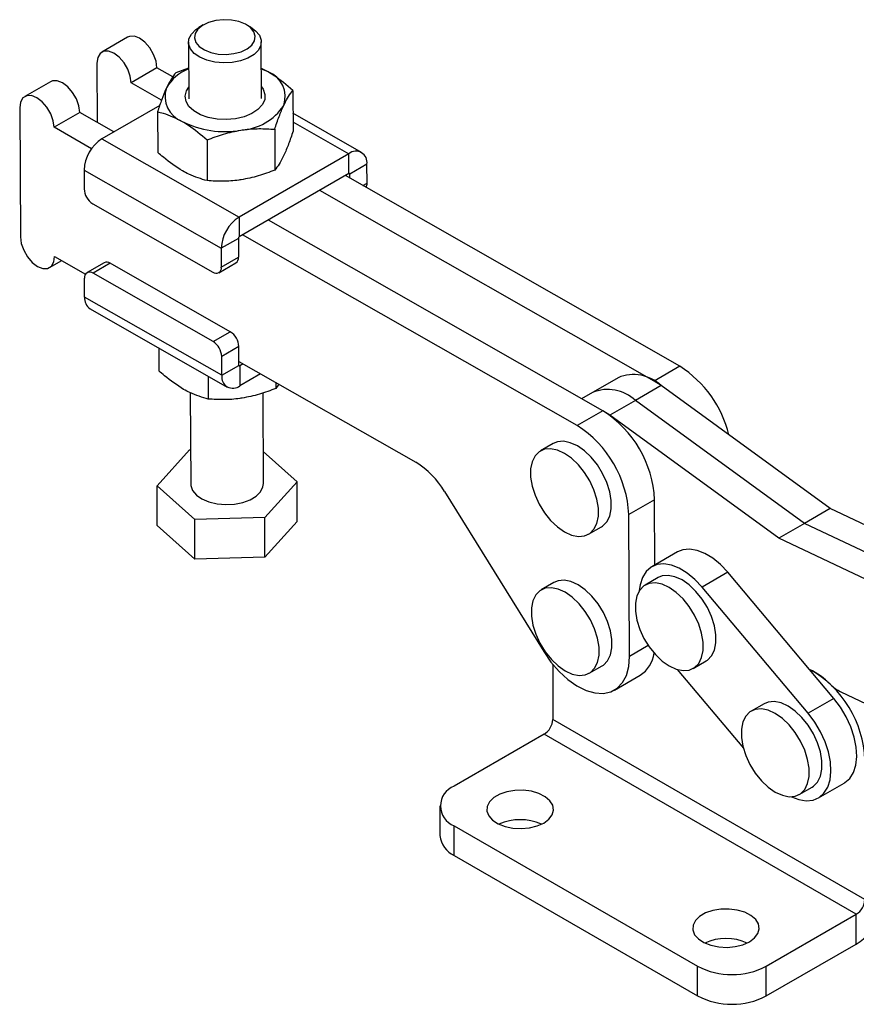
# Model space of a CAD drawing. Extents: x 29 to 402, y 25 to 290.
# Tile 22 of 24: x 274 to 343, y 191 to 272. Entities that reach past the tile are written whole.
import ezdxf

# ---------------------------------------------------------------- set-up
doc = ezdxf.new("R2010")
doc.units = 0
doc.layers.get('0').update_dxf_attribs({"linetype": 'CONTINUOUS'})

msp = doc.modelspace()

# ---------------------------------------------------------------- linework, layer by layer
at = {"color": 7, "linetype": 'CONTINUOUS'}
for p, q in [((288.873108, 271.711769), (288.517521, 271.501707)), ((292.796982, 271.522939), (292.439326, 271.729463)), ((282.643222, 270.706967), (280.521902, 269.482355)), ((287.663275, 270.290575), (287.686461, 265.617221)), ((293.686386, 265.64699), (293.663203, 270.320341)), ((280.10763, 268.557269), (280.131859, 263.673143)), ((285.057331, 268.167858), (282.93601, 266.943246)), ((286.363035, 267.422754), (285.057331, 268.167858)), ((287.67392, 268.144755), (286.605773, 267.766063)), ((294.221801, 267.842289), (293.674333, 268.076906)), ((276.279261, 267.033131), (274.157941, 265.808519)), ((285.440413, 265.514101), (282.93601, 266.943246)), ((296.264429, 266.311544), (296.281114, 262.948568)), ((273.743669, 264.883433), (273.796484, 254.238088)), ((285.28781, 265.073125), (280.523653, 262.322836)), ((278.69337, 264.494021), (276.572049, 263.269409)), ((281.505176, 262.889456), (278.69337, 264.494021)), ((285.110365, 264.560386), (285.12705, 261.197409)), ((301.937498, 261.19604), (296.273773, 264.428062)), ((279.663036, 261.505529), (276.572049, 263.269409)), ((294.769021, 263.105865), (294.785706, 259.74289)), ((280.523653, 262.322836), (291.837174, 255.866742)), ((289.191992, 262.230285), (289.208676, 258.86731)), ((300.88814, 261.091753), (291.837174, 255.866742)), ((300.896264, 259.454008), (300.88814, 261.091753)), ((302.381597, 260.229349), (300.967383, 259.412941)), ((302.389315, 258.673491), (302.381597, 260.229349)), ((279.047258, 259.745976), (290.360781, 253.28988)), ((279.047258, 259.745976), (279.054976, 258.190119)), ((300.896264, 259.454008), (291.845298, 254.228997)), ((328.190132, 243.553993), (300.613422, 259.290727)), ((300.968996, 259.087818), (300.967383, 259.412941)), ((326.068812, 242.32938), (298.492101, 258.066115)), ((279.766136, 256.967739), (289.665466, 251.318656)), ((291.837174, 255.866742), (291.845298, 254.228997)), ((321.826171, 239.880156), (294.249461, 255.61689)), ((319.704851, 238.655544), (292.12814, 254.392278)), ((291.774995, 254.106288), (290.360781, 253.28988)), ((291.774995, 254.106288), (291.782713, 252.55043)), ((290.360781, 253.28988), (290.368499, 251.734022)), ((276.210593, 251.698979), (277.222397, 252.283081)), ((276.624865, 252.624064), (279.178374, 251.166897)), ((280.712888, 252.099217), (279.298674, 251.282809)), ((281.208788, 252.052039), (279.794574, 251.235631)), ((291.108119, 246.402956), (281.208788, 252.052039)), ((290.161363, 251.271479), (291.575577, 252.087887)), ((290.368499, 251.734022), (291.782713, 252.55043)), ((289.693905, 245.586547), (279.794574, 251.235631)), ((279.099262, 249.264405), (279.091538, 250.820266)), ((290.412783, 242.80831), (279.099262, 249.264405)), ((279.543359, 248.297716), (290.856882, 241.841619)), ((289.693905, 245.586547), (291.108119, 246.402956)), ((285.207084, 245.065693), (285.216427, 243.182212)), ((291.819276, 245.180577), (290.405062, 244.364169)), ((291.826996, 243.624718), (291.819276, 245.180577)), ((290.412783, 242.80831), (290.405062, 244.364169)), ((291.825384, 243.949842), (306.400117, 235.632726)), ((292.180955, 243.746933), (291.898113, 243.583652)), ((290.412783, 242.80831), (291.826996, 243.624718)), ((291.898113, 243.583652), (291.906237, 241.945907)), ((293.611721, 242.930463), (291.906237, 241.945907)), ((328.190132, 243.553993), (326.068812, 242.32938)), ((289.288703, 242.736506), (289.298051, 240.852113)), ((294.872686, 242.210889), (294.875083, 241.727692)), ((323.093431, 242.612438), (320.083304, 240.874729)), ((326.639491, 241.95923), (326.068812, 242.32938)), ((287.806748, 241.371481), (287.844061, 233.850742)), ((293.843986, 233.880509), (293.806918, 241.352185)), ((295.119193, 242.070219), (294.875083, 241.727692)), ((326.639491, 241.95923), (324.518171, 240.734617)), ((340.589388, 231.814458), (326.639491, 241.95923)), ((324.518171, 240.734617), (322.396851, 239.510005)), ((338.468067, 230.589846), (324.518171, 240.734617)), ((321.826171, 239.880156), (319.704851, 238.655544)), ((322.396851, 239.510005), (321.826171, 239.880156)), ((336.346747, 229.365234), (322.396851, 239.510005)), ((285.07603, 233.702347), (287.742616, 236.650379)), ((287.742616, 236.650379), (287.83016, 236.652855)), ((293.830863, 236.526105), (296.612018, 234.028906)), ((317.745013, 237.17944), (316.684353, 236.567134)), ((296.612018, 234.028906), (293.945429, 231.080876)), ((296.628268, 230.753416), (296.612018, 234.028906)), ((288.177436, 230.917595), (285.07603, 233.702347)), ((285.092278, 230.426858), (285.07603, 233.702347)), ((308.782699, 233.212291), (316.952598, 220.023715)), ((326.093117, 232.545885), (323.971797, 231.321273)), ((326.119845, 227.158584), (326.093117, 232.545885)), ((340.589388, 231.814458), (338.468067, 230.589846)), ((351.098686, 226.832203), (340.589388, 231.814458)), ((293.945429, 231.080876), (288.177436, 230.917595)), ((288.193686, 227.642105), (288.177436, 230.917595)), ((293.961679, 227.805386), (293.945429, 231.080876)), ((296.628268, 230.753416), (293.961679, 227.805386)), ((324.029892, 219.611394), (323.971797, 231.321273)), ((288.193686, 227.642105), (285.092278, 230.426858)), ((320.65278, 229.692871), (321.71344, 230.305177)), ((338.468067, 230.589846), (336.346747, 229.365234)), ((348.977366, 225.607591), (338.468067, 230.589846)), ((346.856045, 224.382979), (336.346747, 229.365234)), ((293.961679, 227.805386), (288.193686, 227.642105)), ((327.985243, 228.235456), (325.863922, 227.010844)), ((326.379506, 226.117731), (325.318845, 225.505425)), ((332.140995, 226.55644), (330.019674, 225.331828)), ((340.887494, 216.152933), (332.140995, 226.55644)), ((317.801889, 225.715223), (316.741229, 225.102917)), ((338.766173, 214.928321), (330.019674, 225.331828)), ((317.700137, 218.971949), (317.700137, 214.423196)), ((320.709656, 218.228654), (321.770316, 218.84096)), ((327.961634, 218.537958), (333.422147, 212.042961)), ((329.287273, 218.631162), (330.347933, 219.243468)), ((322.787078, 216.836137), (324.908398, 218.060749)), ((340.887494, 216.152933), (338.766173, 214.928321)), ((341.459496, 216.693934), (347.642881, 213.762511)), ((335.126005, 215.714224), (334.065345, 215.101918)), ((343.438825, 199.564568), (317.700137, 214.423196)), ((316.99303, 213.198451), (309.568233, 208.912207)), ((342.731718, 198.339823), (316.99303, 213.198451)), ((338.033772, 208.227655), (339.094432, 208.839961)), ((339.610016, 207.946848), (341.731336, 209.17146)), ((308.396661, 207.27939), (308.396661, 204.829767)), ((309.568234, 205.646575), (329.650067, 194.053579)), ((309.568234, 203.196952), (309.568234, 205.646575)), ((309.568234, 203.196952), (329.650067, 191.603956)), ((335.306921, 194.053579), (342.731718, 198.339823)), ((342.731718, 195.8902), (342.731718, 198.339823)), ((335.306921, 191.603956), (342.731718, 195.8902)), ((329.650067, 191.603956), (329.650067, 194.053579)), ((335.306921, 191.603956), (335.306921, 194.053579))]:
    msp.add_line(p, q, dxfattribs=at)
at = {"color": 8, "linetype": 'CONTINUOUS'}
for p, q in [((296.27727, 263.72296), (300.88814, 261.091753)), ((300.895844, 259.453765), (300.967383, 259.412941)), ((302.04419, 258.474255), (302.389315, 258.673491)), ((291.898113, 243.583652), (291.826998, 243.624234)), ((325.579442, 220.50593), (324.029892, 219.611394))]:
    msp.add_line(p, q, dxfattribs=at)
at = {"color": 7, "linetype": 'CONTINUOUS', "flags": 128}
for points in [[(288.552561, 269.937067), (288.971992, 269.651479), (289.506541, 269.438359), (290.119776, 269.312236), (290.769913, 269.281698), (291.412638, 269.348833), (292.004154, 269.509063), (292.504152, 269.751466), (292.878558, 270.059526), (293.101854, 270.412247), (293.158822, 270.785597), (293.045584, 271.154125), (292.769853, 271.492722), (292.350424, 271.77831), (291.815875, 271.991428), (291.202637, 272.117554), (290.552503, 272.14809), (289.909778, 272.080956), (289.318259, 271.920727), (288.818261, 271.678322), (288.443858, 271.370262), (288.220562, 271.01754), (288.163591, 270.644193), (288.276832, 270.275663), (288.552561, 269.937067)], [(288.132864, 269.372065), (287.820725, 269.745477), (287.673783, 270.151433), (287.700578, 270.566342), (287.899552, 270.966087), (288.259141, 271.327441), (288.517521, 271.501707)], [(292.796982, 271.522939), (293.193614, 271.23885), (293.505752, 270.865438), (293.652695, 270.459481), (293.625898, 270.044575), (293.426925, 269.644828), (293.067337, 269.283475), (292.568029, 268.981517), (291.958023, 268.756502), (291.272769, 268.621504), (290.552091, 268.584374), (289.837874, 268.647265), (289.171621, 268.806526), (288.592057, 269.052898), (288.132864, 269.372065), (288.132864, 269.372065)], [(285.057331, 268.167858), (284.985602, 268.713449), (284.78247, 269.284625), (284.467807, 269.825484), (284.072422, 270.283078), (283.635017, 270.612614), (283.198402, 270.78184), (282.805325, 270.774185), (282.643222, 270.706967)], [(282.93601, 266.943246), (282.864282, 267.488837), (282.66115, 268.060013), (282.346487, 268.600872), (281.951102, 269.058466), (281.513696, 269.388002), (281.077081, 269.557228), (280.684004, 269.549572), (280.372939, 269.365787), (280.174333, 269.023864), (280.10763, 268.557269)], [(294.221801, 267.842289), (293.730167, 268.088222), (293.674155, 268.112357)], [(278.69337, 264.494021), (278.621641, 265.039612), (278.418509, 265.610788), (278.103846, 266.151648), (277.708461, 266.609241), (277.271056, 266.938777), (276.834441, 267.108003), (276.441363, 267.100348), (276.279261, 267.033131)], [(293.681662, 266.599665), (293.814193, 266.406704), (293.968781, 265.977066), (293.946369, 265.537972), (293.74817, 265.113093), (293.384864, 264.725335), (292.876041, 264.395601), (292.249128, 264.141669), (291.537926, 263.977227), (290.780773, 263.911141), (290.018485, 263.946973), (289.292164, 264.082792), (288.640963, 264.311275), (288.099986, 264.620105), (287.6984, 264.992633), (287.457855, 265.408775), (287.391316, 265.846098), (287.502373, 266.281025), (287.681735, 266.569899)], [(276.572049, 263.269409), (276.500321, 263.815), (276.297189, 264.386176), (275.982525, 264.927036), (275.587141, 265.384629), (275.149735, 265.714165), (274.71312, 265.883391), (274.320043, 265.875736), (274.008978, 265.691951), (273.810372, 265.350027), (273.743669, 264.883433)], [(273.796484, 254.238088), (273.868208, 253.692501), (274.071345, 253.121321), (274.386008, 252.580462), (274.781393, 252.122868), (275.218798, 251.793332), (275.655408, 251.624109), (276.048485, 251.631764), (276.35955, 251.81555), (276.558157, 252.157473), (276.624865, 252.624064)], [(321.71344, 230.305177), (321.814744, 230.36996), (322.159585, 230.718981), (322.398208, 231.200136), (322.520184, 231.792397), (322.520182, 232.469878), (322.398201, 233.20297), (322.159574, 233.959634), (321.814728, 234.7068), (321.378736, 235.411813), (320.870652, 236.04386), (320.312683, 236.575319), (319.729214, 236.982961), (319.145746, 237.248972), (318.587778, 237.361724), (318.079697, 237.316291), (317.745013, 237.17944)], [(318.668578, 229.889349), (319.252047, 229.623338), (319.810015, 229.510586), (320.318095, 229.55602), (320.754084, 229.757654), (321.098925, 230.106675), (321.337548, 230.58783), (321.459524, 231.180091), (321.459522, 231.857572), (321.337541, 232.590664), (321.098914, 233.347328), (320.754068, 234.094494), (320.318076, 234.799507), (319.809992, 235.431554), (319.252023, 235.963013), (318.668554, 236.370655), (318.085086, 236.636666), (317.527118, 236.749418), (317.019037, 236.703985), (316.583049, 236.502352), (316.238208, 236.15333), (315.999584, 235.672174), (315.877608, 235.079914), (315.877611, 234.402433), (315.999592, 233.66934), (316.23822, 232.912677), (316.583064, 232.165511), (317.019056, 231.460498), (317.52714, 230.828451), (318.085109, 230.296992), (318.668578, 229.889349)], [(287.844061, 233.850742), (287.854569, 233.711602), (288.001512, 233.305645), (288.31365, 232.932233), (288.772843, 232.613066), (289.352407, 232.366694), (290.018658, 232.207435), (290.732877, 232.144541), (291.453555, 232.181672), (292.138809, 232.316668), (292.748815, 232.541686), (293.248121, 232.843644), (293.607709, 233.204997), (293.806684, 233.604744), (293.843986, 233.880509)], [(332.140995, 226.55644), (331.538811, 227.194026), (330.900743, 227.719616), (330.248519, 228.11531), (329.604348, 228.367635), (328.990169, 228.467997), (328.426896, 228.412979), (327.985243, 228.235456)], [(330.019674, 225.331828), (329.417491, 225.969414), (328.779423, 226.495003), (328.127198, 226.890698), (327.483028, 227.143023), (326.868849, 227.243385), (326.305576, 227.188367), (325.81239, 226.979842), (325.406087, 226.624912), (325.100503, 226.135663), (324.906043, 225.528756), (324.839584, 225.042619)], [(321.770316, 218.84096), (321.871612, 218.905737), (322.216455, 219.254756), (322.455081, 219.735908), (322.577059, 220.328167), (322.577059, 221.005647), (322.455081, 221.738738), (322.216455, 222.495402), (321.871612, 223.242568), (321.435622, 223.947583), (320.927539, 224.579632), (320.369571, 225.111093), (319.786103, 225.518738), (319.202634, 225.784752), (318.644665, 225.897507), (318.136583, 225.852077), (317.801889, 225.715223)], [(330.347933, 219.243468), (330.44923, 219.308245), (330.794073, 219.657264), (331.032698, 220.138417), (331.154676, 220.730676), (331.154676, 221.408155), (331.032697, 222.141247), (330.794072, 222.897911), (330.449228, 223.645077), (330.013238, 224.350091), (329.505155, 224.98214), (328.947187, 225.513601), (328.363718, 225.921246), (327.780249, 226.18726), (327.222281, 226.300015), (326.714199, 226.254584), (326.379506, 226.117731)], [(318.725443, 218.425139), (319.308911, 218.159126), (319.866879, 218.046371), (320.374962, 218.091801), (320.810952, 218.293431), (321.155795, 218.64245), (321.394421, 219.123602), (321.516399, 219.715861), (321.516399, 220.393341), (321.394421, 221.126432), (321.155795, 221.883096), (320.810952, 222.630262), (320.374962, 223.335277), (319.866879, 223.967326), (319.308911, 224.498787), (318.725443, 224.906432), (318.141974, 225.172446), (317.584005, 225.285201), (317.075923, 225.239771), (316.639933, 225.038141), (316.295089, 224.689122), (316.056464, 224.207969), (315.934486, 223.615711), (315.934486, 222.938231), (316.056464, 222.205139), (316.295089, 221.448476), (316.639933, 220.701309), (317.075923, 219.996295), (317.584005, 219.364246), (318.141974, 218.832784), (318.725443, 218.425139)], [(327.30306, 218.827646), (327.886529, 218.561633), (328.444498, 218.448878), (328.952579, 218.494308), (329.38857, 218.695939), (329.733413, 219.044958), (329.972038, 219.526111), (330.094016, 220.11837), (330.094016, 220.795849), (329.972037, 221.528941), (329.733412, 222.285605), (329.388568, 223.032771), (328.952578, 223.737785), (328.444495, 224.369834), (327.886527, 224.901295), (327.303058, 225.30894), (326.719589, 225.574954), (326.161621, 225.687709), (325.653539, 225.642278), (325.217549, 225.440648), (324.872705, 225.091629), (324.63408, 224.610475), (324.512102, 224.018217), (324.512103, 223.340737), (324.634081, 222.607645), (324.872707, 221.850982), (325.21755, 221.103815), (325.653541, 220.398801), (326.161623, 219.766752), (326.719591, 219.235291), (327.30306, 218.827646)], [(316.952598, 220.023715), (317.554714, 219.155255), (318.227032, 218.377264), (318.948412, 217.714208), (319.696171, 217.186936), (320.446797, 216.812027), (321.176685, 216.60127), (321.862887, 216.561292), (322.483823, 216.69335), (323.01997, 216.993292), (323.454468, 217.451687), (323.773655, 218.054119), (323.967495, 218.781647), (324.029892, 219.611394)], [(341.731336, 209.17146), (341.782869, 209.202461), (342.189171, 209.557392), (342.494755, 210.046641), (342.689216, 210.653548), (342.765928, 211.357445), (342.722281, 212.134363), (342.559761, 212.957844), (342.283902, 213.799846), (341.9041, 214.631694), (341.433286, 215.425063), (340.887494, 216.152933)], [(336.049558, 208.42414), (336.633028, 208.158126), (337.190996, 208.045371), (337.699078, 208.090801), (338.135068, 208.292432), (338.479912, 208.64145), (338.718537, 209.122603), (338.840515, 209.714861), (338.840515, 210.392341), (338.718537, 211.125433), (338.479912, 211.882096), (338.135068, 212.629263), (337.699078, 213.334277), (337.190996, 213.966327), (336.633028, 214.497788), (336.049558, 214.905433), (335.46609, 215.171446), (334.908122, 215.284202), (334.400039, 215.238772), (333.964049, 215.037141), (333.619206, 214.688122), (333.38058, 214.20697), (333.258602, 213.614711), (333.258602, 212.937231), (333.38058, 212.20414), (333.619206, 211.447476), (333.964049, 210.70031), (334.400039, 209.995296), (334.908122, 209.363246), (335.46609, 208.831785), (336.049558, 208.42414)], [(339.094432, 208.839961), (339.195728, 208.904737), (339.540572, 209.253756), (339.779197, 209.734909), (339.901175, 210.327167), (339.901175, 211.004647), (339.779197, 211.737739), (339.540572, 212.494402), (339.195728, 213.241569), (338.759738, 213.946583), (338.251656, 214.578633), (337.693688, 215.110094), (337.110218, 215.517739), (336.52675, 215.783752), (335.968782, 215.896508), (335.460699, 215.851078), (335.126005, 215.714224)], [(337.393323, 208.044065), (337.99091, 207.814669), (338.605089, 207.714307), (339.168362, 207.769325), (339.661548, 207.977849), (340.06785, 208.33278), (340.373435, 208.822029), (340.567895, 209.428935), (340.644608, 210.132833), (340.600961, 210.909751), (340.438441, 211.733232), (340.162582, 212.575234), (339.78278, 213.407082), (339.311965, 214.200451), (338.766173, 214.928321)], [(316.9575, 205.871087), (317.379997, 206.185524), (317.653764, 206.550738), (317.761599, 206.943782), (317.696727, 207.339959), (317.463224, 207.714377), (317.075761, 208.043508), (316.558685, 208.306673), (315.944485, 208.487335), (315.271754, 208.574144), (314.582761, 208.561644), (313.920799, 208.450621), (313.327462, 208.248052), (312.84003, 207.966663), (312.489131, 207.624137), (312.296813, 207.241994), (312.275161, 206.844247), (312.425534, 206.455888), (312.738485, 206.101318), (313.194348, 205.802816), (313.764482, 205.579139), (314.413062, 205.44434), (315.099336, 205.40689), (315.780182, 205.469142), (316.41282, 205.627184), (316.9575, 205.871087)], [(333.928063, 196.074189), (334.35056, 196.388626), (334.624327, 196.75384), (334.732162, 197.146885), (334.66729, 197.543062), (334.433787, 197.917479), (334.046324, 198.24661), (333.529248, 198.509775), (332.915048, 198.690437), (332.242317, 198.777246), (331.553324, 198.764746), (330.891362, 198.653724), (330.298025, 198.451154), (329.810593, 198.169765), (329.459694, 197.827239), (329.267376, 197.445096), (329.245724, 197.04735), (329.396097, 196.65899), (329.709047, 196.30442), (330.164911, 196.005918), (330.735045, 195.782241), (331.383625, 195.647442), (332.069899, 195.609993), (332.750745, 195.672244), (333.383383, 195.830287), (333.928063, 196.074189)]]:
    msp.add_lwpolyline(points, dxfattribs=at)
at = {"color": 7, "linetype": 'CONTINUOUS'}
for centre, radius, start, end in [((288.956092, 264.742209), 3.577892, 110.99416304, 150.0413591), ((293.465518, 265.802962), 2.175044, 340.4295996, 69.65273782), ((287.905646, 265.800354), 2.175042, 160.42956162, 249.65271042), ((291.693023, 267.61309), 4.588222, 273.56963208, 326.40588108), ((290.651731, 270.620227), 7.701635, 242.95073356, 279.92134127), ((282.256023, 259.61891), 3.21128, 122.6471525, 177.73229684), ((301.46874, 260.372861), 0.924069, 351.06555804, 128.92542326), ((300.923912, 259.419774), 0.044005, 351.06675346, 128.9248846), ((301.775738, 258.643004), 0.614334, 329.02844562, 2.84458698), ((280.589909, 258.265056), 1.536761, 182.79501497, 237.58517962), ((293.569554, 253.162814), 3.211287, 122.64728251, 177.73229878), ((291.9278, 254.100236), 0.152924, 122.64930454, 177.73193469), ((280.919768, 251.643926), 0.500089, 54.69433211, 114.43657551), ((291.304798, 252.486799), 0.482133, 304.16848908, 7.58392843), ((279.521924, 250.89446), 0.436733, 51.36948583, 189.78106635), ((289.938117, 251.659825), 0.436732, 231.36939775, 9.78150322), ((280.137802, 249.156156), 1.044166, 174.04944912, 235.29861023), ((290.284354, 245.105646), 1.53675, 2.79481345, 57.58528185), ((288.87014, 244.289238), 1.53675, 2.79481345, 57.58528185), ((291.870465, 243.617885), 0.044003, 171.06581199, 308.92542353), ((323.090152, 235.637919), 9.416688, 13.84489757, 57.20808478), ((291.325637, 242.664797), 0.924066, 171.06544866, 308.92554629), ((324.365946, 239.568698), 3.299037, 46.43681507, 112.68863706), ((322.244626, 238.344086), 3.299037, 46.43681507, 112.68863706), ((316.92344, 232.119485), 9.179585, 2.66239916, 57.71773707), ((314.80212, 230.894873), 9.179585, 2.66239916, 57.71773707), ((302.702987, 229.610534), 7.06651, 30.64344195, 58.45349588), ((323.534851, 220.212284), 2.552594, 302.55429649, 352.40118023), ((335.986665, 212.721187), 6.503786, 44.97985697, 63.65883145), ((334.527803, 210.763417), 8.916394, 1.98903719, 60.83869964), ((342.93173, 219.671946), 3.322051, 225.10886725, 243.69366672), ((316.164921, 214.493057), 1.536805, 302.60547971, 357.39452014), ((310.187942, 207.279391), 1.746461, 110.78344365, 249.21657946), ((315.012956, 201.879636), 4.264612, 65.77909022, 114.22090978), ((310.398488, 205.029392), 2.011755, 185.69478626, 245.62538011), ((339.419278, 201.068624), 6.147222, 302.60549051, 357.3945132), ((341.903608, 199.634429), 1.536805, 302.60547971, 357.39452014), ((331.983519, 192.082739), 4.264612, 65.77909022, 114.22090978), ((332.478494, 199.512425), 6.148089, 242.60967392, 297.39031838), ((332.478494, 197.062802), 6.148089, 242.60967392, 297.39031838)]:
    msp.add_arc(centre, radius, start, end, dxfattribs=at)
for points, knots in [([(286.605773, 267.766063), (286.483836, 267.607966), (286.237727, 267.288873), (285.98418, 266.783766), (285.856256, 266.528918)], [0, 0, 0, 0, 0.495458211, 1, 1, 1, 1]), ([(296.264429, 266.311544), (295.757175, 266.747809), (295.083321, 267.327361), (294.392577, 267.740216), (294.221801, 267.842289)], [0, 0, 0, 0, 0.752764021, 1, 1, 1, 1]), ([(285.856256, 266.528918), (285.838542, 266.490504), (285.704348, 266.199495), (285.451686, 265.577163), (285.224832, 264.901376), (285.110365, 264.560386)], [0, 0, 0, 0, 0.070062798, 0.530770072, 1, 1, 1, 1]), ([(295.514911, 265.074398), (295.532629, 265.11194), (295.666851, 265.396341), (295.920308, 265.858946), (296.149023, 266.159759), (296.264429, 266.311544)], [0, 0, 0, 0, 0.070063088, 0.530770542, 1, 1, 1, 1]), ([(294.769021, 263.105865), (294.889944, 263.468384), (295.134008, 264.200069), (295.387177, 264.781196), (295.514911, 265.074398)], [0, 0, 0, 0, 0.495458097, 1, 1, 1, 1]), ([(285.110365, 264.560386), (285.263384, 264.52249), (285.927126, 264.358108), (286.617866, 264.020673), (287.149363, 263.76103)], [0, 0, 0, 0, 0.230539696, 1, 1, 1, 1]), ([(287.149363, 263.76103), (287.320139, 263.658957), (288.010883, 263.246102), (288.684737, 262.666551), (289.191992, 262.230285)], [0, 0, 0, 0, 0.2472347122, 1, 1, 1, 1]), ([(289.191992, 262.230285), (289.644351, 262.403595), (290.557365, 262.753392), (291.502056, 262.939746), (291.978692, 263.033769)], [0, 0, 0, 0, 0.4954578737, 1, 1, 1, 1]), ([(291.978692, 263.033769), (292.044765, 263.043706), (292.545312, 263.118985), (293.489461, 263.187285), (294.339903, 263.13317), (294.769021, 263.105865)], [0, 0, 0, 0, 0.070062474, 0.530770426, 1, 1, 1, 1]), ([(296.281114, 262.948568), (296.160191, 262.586049), (295.916127, 261.854364), (295.662958, 261.273238), (295.535223, 260.980036)], [0, 0, 0, 0, 0.495458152, 1, 1, 1, 1]), ([(287.169678, 259.666666), (286.637744, 260.014109), (285.946437, 260.465649), (285.28056, 261.060316), (285.12705, 261.197409)], [0, 0, 0, 0, 0.769461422, 1, 1, 1, 1]), ([(295.535223, 260.980036), (295.517506, 260.942495), (295.383283, 260.658094), (295.129827, 260.195489), (294.901111, 259.894675), (294.785706, 259.74289)], [0, 0, 0, 0, 0.070063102, 0.530770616, 1, 1, 1, 1]), ([(289.208676, 258.86731), (288.702882, 259.009368), (288.030967, 259.198083), (287.340408, 259.573781), (287.169678, 259.666666)], [0, 0, 0, 0, 0.752765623, 1, 1, 1, 1]), ([(294.785706, 259.74289), (294.333346, 259.56958), (293.420332, 259.219782), (292.475641, 259.033429), (291.999005, 258.939407)], [0, 0, 0, 0, 0.49545793, 1, 1, 1, 1]), ([(291.999005, 258.939407), (291.932932, 258.92947), (291.432386, 258.854191), (290.488236, 258.785888), (289.637794, 258.840004), (289.208676, 258.86731)], [0, 0, 0, 0, 0.070062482, 0.530770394, 1, 1, 1, 1]), ([(287.259053, 241.651469), (286.72712, 241.998911), (286.035814, 242.450452), (285.369938, 243.045118), (285.216427, 243.182212)], [0, 0, 0, 0, 0.769461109, 1, 1, 1, 1]), ([(289.298051, 240.852113), (288.792258, 240.994171), (288.120343, 241.182887), (287.429784, 241.558583), (287.259053, 241.651469)], [0, 0, 0, 0, 0.7527643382, 1, 1, 1, 1]), ([(294.875083, 241.727692), (294.422723, 241.554382), (293.509709, 241.204585), (292.565019, 241.018231), (292.088382, 240.924208)], [0, 0, 0, 0, 0.495457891, 1, 1, 1, 1]), ([(292.088382, 240.924208), (292.022308, 240.914272), (291.52176, 240.838998), (290.577614, 240.770689), (289.72717, 240.824806), (289.298051, 240.852113)], [0, 0, 0, 0, 0.070063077, 0.530770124, 1, 1, 1, 1])]:
    msp.add_open_spline(points, degree=3, knots=knots, dxfattribs=at)

doc.saveas('drawing.dxf')
